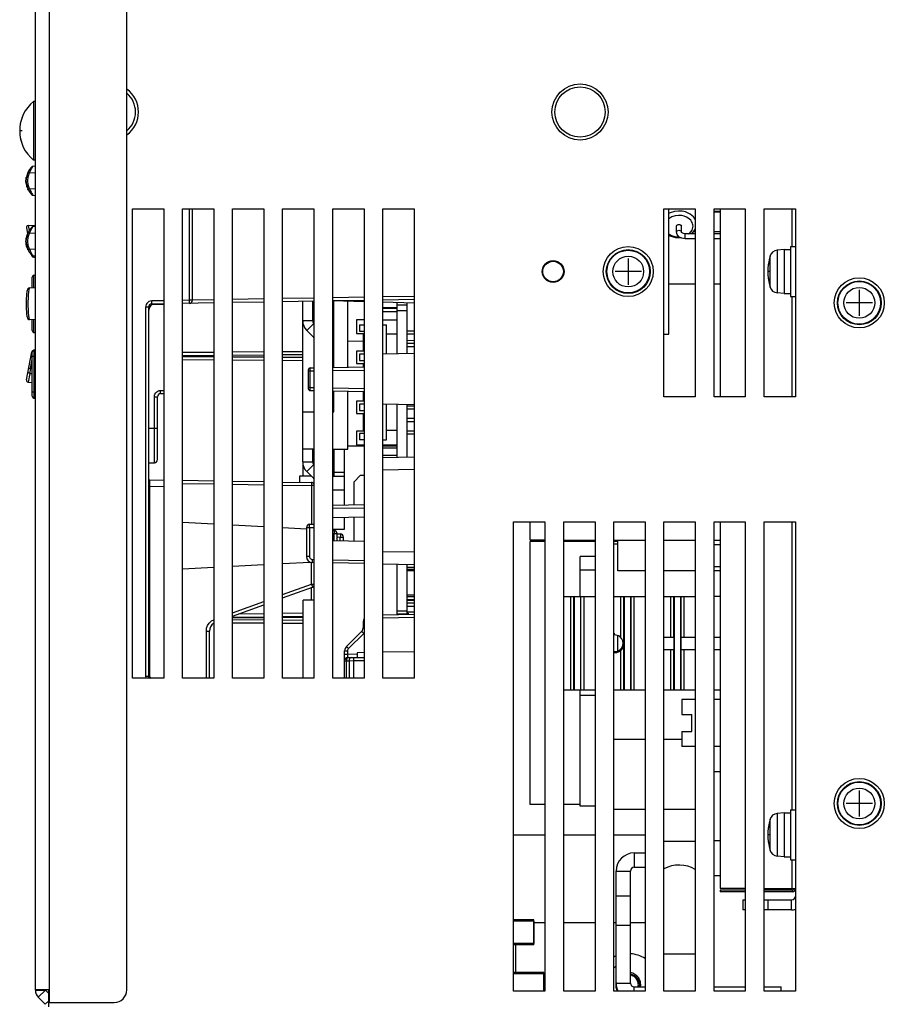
# Model space of a CAD drawing. Extents: x 34 to 410, y 34 to 287.
# Tile 41 of 77: x 156 to 175, y 175 to 197. Entities that reach past the tile are written whole.
import ezdxf

# ---------------------------------------------------------------- set-up
doc = ezdxf.new("R2010")
doc.units = 0
doc.header["$LTSCALE"] = 23.1
doc.linetypes.add('HIDDEN', pattern=[0.2, 0.1, -0.1])
doc.layers.get('0').update_dxf_attribs({"linetype": 'CONTINUOUS'})
for name, color, linetype in [('ALL_AXIS', 7, 'CONTINUOUS'), ('ALL_CURVE', 7, 'CONTINUOUS'), ('ALL_FEATURES', 7, 'CONTINUOUS'), ('DEFAULT_2', 8, 'HIDDEN')]:
    doc.layers.add(name, color=color, linetype=linetype)

msp = doc.modelspace()

# ---------------------------------------------------------------- linework, layer by layer
at = {"color": 7, "linetype": 'CONTINUOUS'}
for p, q in [((156.156, 194.111), (156.101, 194.108)), ((156.101, 193.455), (156.156, 193.452)), ((171.627, 193.089), (171.486, 193.089)), ((171.627, 193.072), (171.486, 193.072)), ((155.953, 192.723), (155.98, 192.589)), ((155.992, 192.773), (156.156, 192.782)), ((156.156, 192.746), (156.101, 192.744)), ((171.061, 192.627), (171.012, 192.627)), ((171.627, 192.627), (171.486, 192.627)), ((156.079, 192.088), (156.076, 192.1)), ((156.101, 192.09), (156.156, 192.087)), ((156.118, 192.054), (156.156, 192.052)), ((156.085, 191.364), (156.085, 191.606)), ((156.125, 191.649), (156.156, 191.65)), ((156.023, 191.361), (156.156, 191.368)), ((171.061, 191.448), (170.467, 191.448)), ((171.627, 191.448), (171.486, 191.448)), ((155.975, 191.318), (155.97, 191.302)), ((155.981, 191.331), (155.975, 191.317)), ((164.33, 190.911), (164.005, 190.911)), ((164.33, 190.897), (164.005, 190.897)), ((164.33, 190.819), (164.005, 190.819)), ((155.975, 190.688), (155.981, 190.674)), ((155.981, 190.674), (155.99, 190.661)), ((156.156, 190.638), (156.023, 190.645)), ((156.085, 190.399), (156.085, 190.641)), ((156.125, 190.356), (156.156, 190.355)), ((155.953, 189.283), (156.079, 189.917)), ((156.085, 188.914), (156.085, 189.909)), ((156.156, 189.953), (156.118, 189.951)), ((156.03, 189.43), (156.085, 189.429)), ((155.992, 189.232), (156.085, 189.227)), ((156.125, 188.872), (156.156, 188.87)), ((164.33, 187.785), (164.005, 187.785)), ((164.33, 187.743), (164.005, 187.743)), ((164.33, 187.573), (164.005, 187.573)), ((167.335, 185.664), (167.335, 186.074)), ((167.667, 185.664), (167.335, 185.664)), ((167.335, 179.689), (167.335, 185.629)), ((167.667, 185.629), (167.335, 185.629)), ((168.799, 185.65), (168.092, 185.65)), ((168.799, 185.629), (168.092, 185.629)), ((169.93, 185.65), (169.223, 185.65)), ((169.315, 185.629), (169.223, 185.629)), ((169.315, 184.969), (169.315, 185.65)), ((171.061, 185.65), (170.354, 185.65)), ((171.627, 185.65), (171.486, 185.65)), ((169.315, 185.573), (169.223, 185.573)), ((169.93, 184.969), (169.315, 184.969)), ((171.061, 184.969), (170.354, 184.969)), ((171.627, 184.969), (171.486, 184.969)), ((164.556, 184.427), (164.712, 184.427)), ((164.556, 184.391), (164.712, 184.391)), ((164.556, 184.321), (164.712, 184.321)), ((164.556, 184.306), (164.712, 184.306)), ((164.556, 184.038), (164.712, 184.038)), ((169.315, 183.156), (169.315, 183.506)), ((169.93, 181.157), (169.223, 181.157)), ((170.757, 181.157), (170.354, 181.157)), ((167.667, 179.689), (167.335, 179.689)), ((168.466, 179.689), (168.092, 179.689)), ((169.93, 179.576), (169.223, 179.576)), ((171.061, 179.576), (170.354, 179.576)), ((167.413, 176.514), (167.413, 177.08)), ((167.639, 175.468), (167.639, 175.892))]:
    msp.add_line(p, q, dxfattribs=at)
at = {"color": 9, "linetype": 'CONTINUOUS'}
for p, q in [((156.027, 193.963), (156.156, 193.97)), ((156.156, 193.593), (156.027, 193.6)), ((155.992, 192.773), (156.014, 192.658)), ((156.027, 192.598), (156.156, 192.605)), ((156.156, 192.228), (156.027, 192.235)), ((156.112, 192.089), (156.113, 192.081)), ((156.125, 191.366), (156.125, 191.649)), ((156.125, 190.356), (156.125, 190.639)), ((156.085, 189.812), (156.083, 189.812)), ((156.125, 189.811), (156.085, 189.811)), ((156.118, 189.951), (156.118, 189.95)), ((156.125, 189.811), (156.156, 189.812)), ((156.125, 189.811), (156.125, 189.013)), ((156.045, 189.541), (156.085, 189.742)), ((156.03, 189.43), (155.992, 189.232)), ((156.085, 189.54), (156.045, 189.541)), ((156.085, 189.013), (156.125, 189.013)), ((156.156, 189.011), (156.125, 189.013))]:
    msp.add_line(p, q, dxfattribs=at)
for points in [[(156.027, 193.963), (156.042, 194.003), (156.059, 194.04), (156.076, 194.071)], [(156.076, 194.071), (156.089, 194.092), (156.098, 194.105), (156.101, 194.108)], [(156.027, 193.6), (155.995, 193.688), (155.984, 193.782), (155.995, 193.875), (156.027, 193.963)], [(156.027, 193.963), (156.013, 193.97), (156.001, 193.976), (155.994, 193.981), (155.991, 193.982)], [(156.027, 193.6), (156.013, 193.593), (156.001, 193.587), (155.994, 193.583), (155.991, 193.581)], [(156.027, 193.6), (156.042, 193.56), (156.059, 193.523), (156.076, 193.492)], [(156.076, 193.492), (156.089, 193.471), (156.098, 193.459), (156.101, 193.455)], [(156.027, 192.598), (156.042, 192.638), (156.059, 192.675), (156.076, 192.706)], [(156.076, 192.706), (156.089, 192.728), (156.098, 192.74), (156.101, 192.744)], [(156.027, 192.235), (155.995, 192.323), (155.984, 192.417), (155.995, 192.511), (156.027, 192.598)], [(156.027, 192.598), (156.013, 192.606), (156.001, 192.612), (155.994, 192.616), (155.991, 192.618)], [(156.027, 192.235), (156.013, 192.228), (156.001, 192.222), (155.994, 192.218), (155.991, 192.216)], [(156.027, 192.235), (156.042, 192.196), (156.059, 192.158), (156.076, 192.127)], [(156.076, 192.127), (156.089, 192.106), (156.098, 192.094), (156.101, 192.09)], [(156.113, 192.081), (156.116, 192.061), (156.118, 192.054)], [(156.023, 191.361), (156.015, 191.35), (156.007, 191.319), (156, 191.27), (155.995, 191.205), (155.991, 191.129), (155.989, 191.046), (155.989, 190.96), (155.991, 190.876), (155.995, 190.8), (156, 190.736), (156.007, 190.686), (156.015, 190.655), (156.023, 190.645)], [(156.083, 189.812), (156.07, 189.815), (156.062, 189.817), (156.059, 189.817)], [(156.125, 189.952), (156.125, 189.947), (156.124, 189.933), (156.124, 189.911)], [(156.124, 189.911), (156.124, 189.881), (156.125, 189.847), (156.125, 189.811)], [(156.03, 189.43), (156.013, 189.435), (155.999, 189.445), (155.991, 189.458), (155.991, 189.472)], [(156.006, 189.55), (156.009, 189.549), (156.017, 189.547), (156.03, 189.544), (156.045, 189.541)], [(156.045, 189.541), (156.039, 189.499), (156.034, 189.461), (156.03, 189.43)], [(156.125, 189.013), (156.125, 188.976), (156.124, 188.942), (156.124, 188.913)], [(156.124, 188.913), (156.124, 188.891), (156.125, 188.876), (156.125, 188.872)]]:
    msp.add_lwpolyline(points, dxfattribs=at)
at = {"color": 7, "linetype": 'CONTINUOUS'}
for points in [[(155.992, 192.773), (155.974, 192.768), (155.961, 192.757), (155.953, 192.74), (155.953, 192.723)], [(155.97, 191.302), (155.967, 191.284), (155.963, 191.263), (155.959, 191.237), (155.956, 191.206), (155.954, 191.172), (155.951, 191.133), (155.95, 191.092), (155.949, 191.048), (155.948, 191.003), (155.949, 190.958), (155.95, 190.914), (155.951, 190.872), (155.954, 190.834), (155.956, 190.799), (155.959, 190.769), (155.963, 190.743), (155.966, 190.721), (155.97, 190.703), (155.975, 190.688)], [(156.023, 191.361), (156.005, 191.356), (155.99, 191.344), (155.981, 191.331)], [(156.023, 191.361), (156.005, 191.356), (155.989, 191.344)], [(155.989, 190.661), (156.005, 190.649), (156.023, 190.645)], [(155.99, 190.661), (156.005, 190.649), (156.023, 190.645)], [(155.953, 189.283), (155.953, 189.265), (155.961, 189.249), (155.974, 189.237), (155.992, 189.232)], [(169.598, 175.854), (169.602, 175.854), (169.605, 175.853), (169.609, 175.852), (169.613, 175.851), (169.617, 175.85), (169.621, 175.849), (169.624, 175.848), (169.628, 175.847), (169.632, 175.845), (169.635, 175.844), (169.639, 175.843), (169.642, 175.841), (169.646, 175.84), (169.65, 175.838), (169.653, 175.837), (169.657, 175.835), (169.66, 175.833), (169.663, 175.832), (169.667, 175.83), (169.67, 175.828), (169.674, 175.826)], [(169.674, 175.826), (169.678, 175.824), (169.682, 175.821), (169.686, 175.819), (169.69, 175.816), (169.694, 175.813), (169.697, 175.81), (169.701, 175.807), (169.705, 175.804), (169.709, 175.801), (169.712, 175.798), (169.716, 175.795), (169.72, 175.792), (169.723, 175.788), (169.727, 175.785), (169.73, 175.781), (169.733, 175.778), (169.737, 175.774), (169.74, 175.77), (169.743, 175.767), (169.746, 175.763), (169.749, 175.759), (169.752, 175.755), (169.755, 175.751), (169.758, 175.747), (169.76, 175.743), (169.763, 175.739), (169.765, 175.734)], [(169.765, 175.734), (169.768, 175.73), (169.77, 175.726), (169.772, 175.722), (169.774, 175.717), (169.776, 175.713), (169.778, 175.708), (169.78, 175.704), (169.782, 175.699), (169.784, 175.695), (169.785, 175.69), (169.787, 175.686), (169.788, 175.681), (169.79, 175.676), (169.791, 175.672), (169.792, 175.667), (169.793, 175.662), (169.794, 175.657), (169.795, 175.653), (169.796, 175.648), (169.797, 175.643), (169.797, 175.638), (169.798, 175.633), (169.798, 175.628), (169.798, 175.624), (169.799, 175.619), (169.799, 175.614), (169.799, 175.609)], [(169.799, 175.609), (169.799, 175.606), (169.799, 175.603), (169.799, 175.601), (169.799, 175.598), (169.798, 175.595), (169.798, 175.592), (169.798, 175.589), (169.798, 175.586), (169.798, 175.584), (169.797, 175.581), (169.797, 175.578), (169.797, 175.575), (169.796, 175.572), (169.796, 175.569), (169.795, 175.567)]]:
    msp.add_lwpolyline(points, dxfattribs=at)
for centre, radius, start, end in [((156.39, 193.782), 0.446, 135.234, 224.766), ((156.103, 194.066), 0.0424, 93, 135.234), ((156.103, 193.497), 0.0424, 224.766, 267), ((156.39, 192.417), 0.446, 135.234, 224.766), ((156.103, 192.701), 0.0424, 93, 135.234), ((156.103, 192.132), 0.0424, 224.766, 267), ((156.12, 192.096), 0.0424, 191.1864, 267), ((156.127, 191.606), 0.0424, 93, 180), ((156.127, 190.399), 0.0424, 180, 267), ((156.12, 189.909), 0.0424, 93, 168.8136), ((156.127, 189.909), 0.0424, 93, 180.0016), ((156.127, 188.914), 0.0424, 179.9984, 267)]:
    msp.add_arc(centre, radius, start, end, dxfattribs=at)
at = {"layer": 'ALL_AXIS', "color": 7, "linetype": 'CONTINUOUS'}
for p, q in [((156.115, 195.578), (156.115, 194.248)), ((156.156, 195.578), (156.115, 195.578)), ((156.156, 194.248), (156.115, 194.248)), ((170.354, 188.903), (170.354, 193.145)), ((170.354, 193.145), (171.061, 193.145)), ((171.061, 193.145), (171.061, 188.903)), ((173.211, 192.297), (173.211, 191.165)), ((173.211, 192.297), (173.324, 192.297)), ((173.07, 192.226), (172.911, 192.212)), ((173.07, 192.226), (173.07, 191.236)), ((173.07, 192.226), (173.211, 192.226)), ((173.07, 191.236), (172.911, 191.25)), ((173.07, 191.236), (173.211, 191.236)), ((173.211, 191.165), (173.324, 191.165)), ((164.33, 189.872), (164.33, 191.03)), ((164.33, 190.977), (164.556, 190.977)), ((164.556, 189.876), (164.556, 191.025)), ((164.556, 190.395), (164.712, 190.395)), ((164.556, 190.324), (164.712, 190.324)), ((164.556, 190.112), (164.712, 190.112)), ((164.556, 190.041), (164.712, 190.041)), ((164.33, 187.538), (164.33, 188.725)), ((164.556, 187.542), (164.556, 188.721)), ((164.556, 188.697), (164.712, 188.697)), ((171.061, 188.903), (170.354, 188.903)), ((164.556, 188.627), (164.712, 188.627)), ((164.556, 188.415), (164.712, 188.415)), ((164.556, 188.344), (164.712, 188.344)), ((164.556, 188.132), (164.712, 188.132)), ((164.556, 188.061), (164.712, 188.061)), ((166.96, 175.468), (166.96, 186.074)), ((166.96, 186.074), (167.667, 186.074)), ((167.667, 186.074), (167.667, 175.468)), ((168.092, 175.468), (168.092, 186.074)), ((168.092, 186.074), (168.799, 186.074)), ((168.799, 186.074), (168.799, 175.468)), ((171.486, 185.565), (171.627, 185.565)), ((168.466, 184.391), (168.466, 185.291)), ((168.799, 185.291), (168.466, 185.291)), ((164.33, 183.981), (164.33, 185.119)), ((164.556, 183.985), (164.556, 185.115)), ((168.799, 184.98), (168.466, 184.98)), ((171.627, 185.056), (171.486, 185.056)), ((164.33, 183.995), (164.556, 183.995)), ((168.466, 179.648), (168.466, 182.27)), ((168.799, 182.151), (168.466, 182.151)), ((171.486, 180.431), (171.627, 180.431)), ((168.799, 179.648), (168.466, 179.648)), ((173.211, 179.569), (173.211, 178.437)), ((173.211, 179.569), (173.324, 179.569)), ((173.07, 179.498), (172.911, 179.484)), ((173.07, 179.498), (173.07, 178.508)), ((173.07, 179.498), (173.211, 179.498)), ((171.486, 178.876), (171.627, 178.876)), ((173.07, 178.508), (172.911, 178.522)), ((173.07, 178.508), (173.211, 178.508)), ((173.211, 178.437), (173.324, 178.437)), ((171.486, 178.084), (171.627, 178.084)), ((167.413, 177.048), (166.96, 177.048)), ((167.413, 177.048), (167.413, 176.546)), ((167.413, 176.546), (166.96, 176.546)), ((167.639, 175.86), (166.96, 175.86)), ((167.639, 175.86), (167.639, 175.468)), ((167.667, 175.468), (166.96, 175.468)), ((168.799, 175.468), (168.092, 175.468))]:
    msp.add_line(p, q, dxfattribs=at)
at = {"layer": 'ALL_AXIS', "color": 9, "linetype": 'CONTINUOUS'}
for p, q in [((172.75, 192.079), (172.75, 191.383)), ((172.911, 192.212), (172.911, 191.25)), ((164.33, 190.854), (164.556, 190.854)), ((169.372, 184.391), (169.372, 183.47)), ((164.33, 184.066), (164.556, 184.066)), ((169.372, 183.191), (169.372, 182.27)), ((172.75, 179.351), (172.75, 178.655)), ((172.911, 179.484), (172.911, 178.522))]:
    msp.add_line(p, q, dxfattribs=at)
at = {"layer": 'ALL_AXIS', "color": 7, "linetype": 'CONTINUOUS'}
for centre, radius in [((168.459, 195.337), 0.633), ((168.459, 195.337), 0.566), ((169.548, 191.731), 0.566), ((169.548, 191.731), 0.495), ((174.767, 191.024), 0.566), ((174.767, 191.024), 0.495), ((174.767, 179.71), 0.566), ((174.767, 179.71), 0.495)]:
    msp.add_circle(centre, radius, dxfattribs=at)
at = {"layer": 'ALL_AXIS', "color": 9, "linetype": 'CONTINUOUS'}
for centre, radius in [((169.548, 191.731), 0.481), ((169.548, 191.731), 0.348), ((174.767, 191.024), 0.481), ((174.767, 191.024), 0.348), ((174.767, 179.71), 0.481), ((174.767, 179.71), 0.348)]:
    msp.add_circle(centre, radius, dxfattribs=at)
at = {"layer": 'ALL_AXIS', "color": 7, "linetype": 'CONTINUOUS'}
for centre, radius, start, end in [((157.853, 195.337), 0.633, 305.5362, 54.4638), ((157.853, 195.337), 0.566, 311.0941, 48.9059), ((156.665, 194.913), 0.863, 129.6019, 230.3981), ((173.975, 191.731), 1.273, 164.1191, 195.8809), ((172.927, 192.029), 0.184, 95, 164.1191), ((172.927, 191.433), 0.184, 195.8809, 265), ((169.244, 183.331), 0.189, 263.2502, 96.7498), ((173.975, 179.003), 1.273, 164.1191, 195.8809), ((172.927, 179.301), 0.184, 95, 164.1191), ((172.927, 178.705), 0.184, 195.8809, 265), ((169.548, 175.609), 0.251, 349.3587, 78.223)]:
    msp.add_arc(centre, radius, start, end, dxfattribs=at)
at = {"layer": 'ALL_CURVE', "color": 40, "linetype": 'CONTINUOUS'}
for p, q in [((155.858, 194.913), (155.802, 194.913)), ((169.548, 192.028), (169.548, 191.434)), ((169.845, 191.731), (169.251, 191.731)), ((172.737, 191.731), (172.702, 191.731)), ((174.767, 191.321), (174.767, 190.727)), ((175.064, 191.024), (174.47, 191.024)), ((174.767, 180.007), (174.767, 179.413)), ((175.064, 179.71), (174.47, 179.71)), ((172.737, 179.003), (172.702, 179.003))]:
    msp.add_line(p, q, dxfattribs=at)
at = {"layer": 'ALL_CURVE', "color": 2, "linetype": 'CONTINUOUS'}
msp.add_line((169.223, 175.991), (169.272, 176.04), dxfattribs=at)
at = {"layer": 'ALL_CURVE', "color": 40, "linetype": 'CONTINUOUS'}
for centre, radius, start, end in [((156.665, 194.913), 0.863, 159.3622, 200.6378), ((173.975, 191.731), 1.273, 166.5066, 193.4934), ((173.975, 179.003), 1.273, 166.5066, 193.4934)]:
    msp.add_arc(centre, radius, start, end, dxfattribs=at)
at = {"layer": 'ALL_CURVE', "color": 4, "linetype": 'CONTINUOUS'}
for start, end in [(112.9597, 117.3935), (57.3088, 85.9853)]:
    msp.add_arc((169.548, 175.609), 0.707, start, end, dxfattribs=at)
at = {"layer": 'ALL_FEATURES', "color": 3, "linetype": 'CONTINUOUS'}
for p, q in [((156.156, 175.491), (156.156, 233.238)), ((158.22, 175.496), (158.22, 233.238)), ((170.467, 190.317), (170.467, 193.145)), ((162.194, 190.621), (162.194, 191.056)), ((163.213, 189.569), (163.213, 191.06)), ((162.438, 190.248), (162.285, 190.401)), ((170.354, 190.317), (170.467, 190.317)), ((163.213, 187.716), (163.213, 189.028)), ((162.194, 187.433), (162.194, 188.563)), ((162.449, 187.716), (162.194, 187.716)), ((162.873, 187.716), (163.213, 187.716)), ((162.438, 187.061), (162.285, 187.213)), ((166.96, 179.003), (167.667, 179.003)), ((168.092, 179.003), (168.799, 179.003)), ((169.223, 179.003), (169.93, 179.003)), ((169.683, 178.268), (169.93, 178.268)), ((169.598, 175.651), (169.598, 178.183)), ((172.193, 177.752), (171.627, 177.752)), ((173.253, 177.752), (172.617, 177.752)), ((172.136, 177.532), (172.193, 177.532)), ((172.617, 177.532), (173.239, 177.532)), ((169.683, 175.567), (169.93, 175.567)), ((171.486, 175.567), (172.193, 175.567)), ((172.617, 175.567), (172.999, 175.567)), ((156.467, 175.496), (156.156, 175.496)), ((156.467, 175.496), (156.467, 175.213)), ((156.222, 175.331), (156.381, 175.172)), ((156.467, 175.213), (157.938, 175.213))]:
    msp.add_line(p, q, dxfattribs=at)
at = {"layer": 'ALL_FEATURES', "color": 9, "linetype": 'CONTINUOUS'}
for p, q in [((156.467, 231.329), (156.467, 175.496)), ((159.636, 191.082), (159.636, 193.145)), ((173.253, 192.297), (173.253, 193.145)), ((170.835, 192.472), (170.835, 192.585)), ((163.58, 191.151), (162.873, 191.139)), ((164.712, 191.171), (164.005, 191.159)), ((173.253, 188.903), (173.253, 191.165)), ((158.646, 190.926), (158.646, 182.58)), ((158.715, 190.926), (158.646, 190.926)), ((159.055, 191.072), (158.785, 191.067)), ((159.055, 190.983), (158.805, 190.987)), ((159.636, 191.082), (159.479, 191.08)), ((159.705, 191.082), (159.636, 191.082)), ((160.186, 191.092), (159.705, 191.084)), ((161.318, 191.112), (160.61, 191.099)), ((162.449, 191.131), (161.742, 191.119)), ((162.421, 190.621), (162.194, 190.621)), ((162.445, 190.561), (162.285, 190.401)), ((162.449, 190.259), (162.438, 190.248)), ((159.479, 189.837), (160.186, 189.842)), ((160.186, 189.801), (159.479, 189.806)), ((160.61, 189.845), (161.318, 189.85)), ((161.742, 189.853), (162.194, 189.856)), ((161.318, 189.793), (160.61, 189.798)), ((162.194, 189.787), (161.742, 189.79)), ((162.322, 189.484), (162.363, 189.484)), ((162.363, 189.503), (162.363, 189.523)), ((162.363, 189.484), (162.363, 189.503)), ((162.363, 189.484), (162.449, 189.485)), ((162.363, 189.113), (162.363, 189.484)), ((162.873, 189.493), (163.58, 189.505)), ((158.985, 189.044), (159.055, 189.044)), ((162.363, 189.113), (162.322, 189.113)), ((162.363, 189.091), (162.363, 189.113)), ((162.363, 189.113), (162.449, 189.112)), ((162.363, 189.07), (162.363, 189.091)), ((162.363, 189.055), (162.363, 189.07)), ((162.873, 189.104), (163.58, 189.092)), ((158.844, 187.412), (158.844, 188.903)), ((158.844, 188.903), (158.913, 188.903)), ((158.715, 188.195), (158.913, 188.195)), ((162.194, 187.433), (162.421, 187.433)), ((162.285, 187.213), (162.445, 187.373)), ((163.128, 187.191), (162.901, 187.191)), ((164.005, 187.25), (164.712, 187.262)), ((159.479, 186.944), (160.186, 186.932)), ((160.61, 186.925), (161.318, 186.912)), ((162.438, 187.061), (162.449, 187.071)), ((158.715, 186.874), (158.742, 186.874)), ((158.742, 186.874), (159.055, 186.88)), ((158.742, 182.567), (158.742, 186.874)), ((161.742, 186.905), (162.394, 186.893)), ((162.394, 186.893), (162.394, 186.019)), ((162.449, 186.893), (162.394, 186.893)), ((162.873, 186.795), (163.128, 186.795)), ((162.873, 186.381), (163.58, 186.394)), ((173.253, 179.569), (173.253, 186.074)), ((162.279, 185.948), (162.349, 185.948)), ((162.349, 185.948), (162.449, 185.95)), ((162.349, 185.948), (162.349, 185.294)), ((162.873, 185.81), (162.903, 185.808)), ((162.903, 185.644), (162.903, 185.808)), ((162.903, 185.808), (162.972, 185.808)), ((162.972, 185.735), (163.044, 185.732)), ((163.044, 185.642), (163.044, 185.732)), ((163.044, 185.732), (163.114, 185.732)), ((164.005, 185.408), (164.712, 185.395)), ((162.349, 185.294), (162.279, 185.294)), ((162.394, 184.667), (162.394, 185.156)), ((162.418, 185.223), (162.449, 185.223)), ((162.873, 185.215), (163.58, 185.203)), ((161.742, 184.43), (162.394, 184.667)), ((162.394, 184.667), (162.449, 184.667)), ((162.395, 184.306), (162.395, 184.593)), ((162.442, 184.618), (162.449, 184.618)), ((160.61, 184.018), (161.318, 184.275)), ((168.241, 184.391), (168.241, 182.27)), ((168.551, 182.27), (168.551, 184.391)), ((169.682, 182.27), (169.682, 184.391)), ((170.503, 184.391), (170.503, 183.472)), ((170.813, 183.472), (170.813, 184.391)), ((160.61, 183.906), (161.318, 183.911)), ((161.318, 183.854), (160.61, 183.859)), ((160.746, 183.993), (161.318, 184.003)), ((161.742, 184.01), (162.208, 184.018)), ((161.742, 183.914), (162.208, 183.917)), ((162.208, 183.847), (161.742, 183.851)), ((163.566, 183.829), (163.58, 183.829)), ((164.005, 183.905), (164.712, 183.917)), ((160.018, 182.539), (160.018, 183.604)), ((160.018, 183.604), (160.087, 183.604)), ((163.566, 183.7), (163.58, 183.7)), ((163.232, 183.209), (163.573, 183.55)), ((163.573, 183.55), (163.58, 183.558)), ((163.142, 183.159), (163.211, 183.159)), ((163.211, 183.077), (163.211, 183.159)), ((170.503, 183.189), (170.503, 182.27)), ((170.813, 182.27), (170.813, 183.189)), ((163.211, 183.077), (163.142, 183.077)), ((163.142, 182.936), (163.182, 182.936)), ((163.182, 182.936), (163.243, 182.937)), ((163.182, 182.539), (163.182, 182.936)), ((163.425, 183.081), (163.211, 183.077)), ((163.243, 182.937), (163.341, 182.938)), ((163.243, 182.937), (163.243, 182.539)), ((163.341, 182.938), (163.58, 182.942)), ((163.341, 182.938), (163.341, 182.539)), ((158.715, 182.58), (158.646, 182.58)), ((171.061, 178.848), (170.354, 178.848)), ((169.683, 178.593), (169.683, 178.268)), ((173.253, 177.787), (173.253, 178.437)), ((169.272, 178.183), (169.598, 178.183)), ((173.253, 177.752), (173.253, 177.716)), ((173.239, 177.306), (173.239, 177.532)), ((167.003, 176.546), (167.003, 175.86)), ((171.061, 176.302), (170.354, 176.302)), ((169.272, 175.651), (169.598, 175.651)), ((169.683, 175.468), (169.683, 175.567)), ((156.156, 175.491), (156.382, 175.491)), ((156.222, 175.331), (156.382, 175.491)), ((156.381, 175.172), (156.453, 175.243))]:
    msp.add_line(p, q, dxfattribs=at)
at = {"layer": 'ALL_FEATURES', "color": 40, "linetype": 'CONTINUOUS'}
for p, q in [((155.944, 193.809), (155.945, 193.811)), ((155.946, 193.824), (155.945, 193.821)), ((155.945, 193.822), (155.945, 193.819)), ((155.945, 193.82), (155.945, 193.817)), ((155.945, 193.818), (155.945, 193.815)), ((155.945, 193.816), (155.945, 193.813)), ((155.945, 193.813), (155.945, 193.81)), ((155.946, 193.829), (155.948, 193.841)), ((155.947, 193.836), (155.946, 193.832)), ((155.946, 193.831), (155.947, 193.834)), ((155.946, 193.832), (155.946, 193.829)), ((155.946, 193.83), (155.946, 193.827)), ((155.946, 193.828), (155.946, 193.825)), ((155.946, 193.826), (155.946, 193.823)), ((155.948, 193.843), (155.947, 193.84)), ((155.948, 193.842), (155.947, 193.839)), ((155.947, 193.837), (155.947, 193.84)), ((155.948, 193.841), (155.949, 193.851)), ((155.949, 193.851), (155.948, 193.847)), ((155.948, 193.845), (155.948, 193.842)), ((155.951, 193.862), (155.949, 193.851)), ((155.949, 193.852), (155.95, 193.854)), ((155.949, 193.852), (155.949, 193.849)), ((155.95, 193.86), (155.951, 193.862)), ((155.951, 193.86), (155.95, 193.858)), ((155.952, 193.867), (155.951, 193.864)), ((155.951, 193.865), (155.951, 193.861)), ((155.953, 193.87), (155.952, 193.868)), ((155.952, 193.869), (155.952, 193.866)), ((155.954, 193.877), (155.953, 193.874)), ((155.953, 193.874), (155.953, 193.87)), ((155.944, 193.809), (155.944, 193.807)), ((155.944, 193.804), (155.944, 193.807)), ((155.944, 193.802), (155.944, 193.805)), ((155.944, 193.8), (155.944, 193.803)), ((155.944, 193.801), (155.944, 193.798)), ((155.944, 193.799), (155.944, 193.796)), ((155.944, 193.794), (155.944, 193.796)), ((155.944, 193.785), (155.944, 193.795)), ((155.944, 193.794), (155.944, 193.791)), ((155.944, 193.789), (155.944, 193.786)), ((155.944, 193.786), (155.944, 193.784)), ((155.944, 193.782), (155.944, 193.784)), ((155.944, 193.782), (155.944, 193.779)), ((155.944, 193.772), (155.944, 193.782)), ((155.944, 193.78), (155.944, 193.777)), ((155.944, 193.779), (155.944, 193.771)), ((155.944, 193.772), (155.944, 193.774)), ((155.944, 193.769), (155.944, 193.772)), ((155.944, 193.767), (155.944, 193.77)), ((155.944, 193.767), (155.944, 193.764)), ((155.944, 193.761), (155.944, 193.764)), ((155.944, 193.758), (155.944, 193.761)), ((155.944, 193.754), (155.944, 193.758)), ((155.945, 193.751), (155.944, 193.755)), ((155.945, 193.748), (155.945, 193.751)), ((155.945, 193.751), (155.945, 193.751)), ((155.945, 193.745), (155.945, 193.748)), ((155.945, 193.741), (155.945, 193.745)), ((155.946, 193.738), (155.945, 193.742)), ((155.946, 193.735), (155.946, 193.739)), ((155.946, 193.732), (155.946, 193.737)), ((155.946, 193.731), (155.946, 193.734)), ((155.946, 193.733), (155.947, 193.729)), ((155.947, 193.725), (155.947, 193.729)), ((155.948, 193.722), (155.947, 193.726)), ((155.948, 193.72), (155.947, 193.724)), ((155.948, 193.722), (155.948, 193.718)), ((155.948, 193.719), (155.949, 193.715)), ((155.949, 193.712), (155.948, 193.716)), ((155.949, 193.714), (155.949, 193.712)), ((155.949, 193.712), (155.95, 193.709)), ((155.95, 193.704), (155.95, 193.707)), ((155.951, 193.7), (155.951, 193.702)), ((155.959, 193.665), (155.958, 193.67)), ((155.96, 193.663), (155.959, 193.667)), ((155.959, 193.665), (155.961, 193.659)), ((155.96, 193.66), (155.962, 193.655)), ((155.963, 193.65), (155.962, 193.656)), ((155.964, 193.649), (155.963, 193.652)), ((155.963, 193.65), (155.965, 193.645)), ((155.986, 193.593), (155.985, 193.594)), ((155.987, 193.59), (155.986, 193.593)), ((155.988, 193.588), (155.987, 193.59)), ((155.989, 193.586), (155.988, 193.588)), ((155.99, 193.584), (155.989, 193.586)), ((155.991, 193.582), (155.99, 193.584)), ((155.992, 193.58), (155.991, 193.582)), ((155.996, 193.572), (155.991, 193.581)), ((155.992, 193.58), (155.993, 193.578)), ((155.994, 193.575), (155.995, 193.574)), ((155.995, 193.574), (155.996, 193.572)), ((155.948, 192.479), (155.947, 192.474)), ((155.948, 192.479), (155.947, 192.476)), ((155.947, 192.471), (155.947, 192.476)), ((155.949, 192.484), (155.948, 192.481)), ((155.949, 192.486), (155.95, 192.494)), ((155.956, 192.521), (155.957, 192.526)), ((155.958, 192.53), (155.957, 192.526)), ((155.958, 192.53), (155.96, 192.535)), ((155.944, 192.445), (155.945, 192.452)), ((155.945, 192.448), (155.944, 192.444)), ((155.945, 192.446), (155.944, 192.442)), ((155.944, 192.444), (155.944, 192.44)), ((155.944, 192.441), (155.944, 192.438)), ((155.944, 192.439), (155.944, 192.435)), ((155.944, 192.433), (155.944, 192.436)), ((155.944, 192.435), (155.944, 192.432)), ((155.944, 192.433), (155.944, 192.429)), ((155.944, 192.431), (155.944, 192.427)), ((155.944, 192.417), (155.944, 192.429)), ((155.944, 192.429), (155.944, 192.425)), ((155.944, 192.427), (155.944, 192.423)), ((155.944, 192.423), (155.944, 192.419)), ((155.944, 192.421), (155.944, 192.416)), ((155.944, 192.408), (155.944, 192.417)), ((155.944, 192.417), (155.944, 192.414)), ((155.944, 192.405), (155.944, 192.417)), ((155.944, 192.414), (155.944, 192.411)), ((155.944, 192.411), (155.944, 192.404)), ((155.944, 192.403), (155.944, 192.406)), ((155.944, 192.4), (155.944, 192.404)), ((155.944, 192.402), (155.944, 192.399)), ((155.944, 192.4), (155.944, 192.397)), ((155.944, 192.398), (155.944, 192.393)), ((155.944, 192.395), (155.944, 192.391)), ((155.944, 192.392), (155.944, 192.389)), ((155.944, 192.391), (155.945, 192.386)), ((155.944, 192.389), (155.945, 192.383)), ((155.945, 192.458), (155.946, 192.462)), ((155.946, 192.46), (155.945, 192.455)), ((155.945, 192.457), (155.945, 192.452)), ((155.945, 192.454), (155.945, 192.45)), ((155.945, 192.386), (155.945, 192.381)), ((155.945, 192.378), (155.945, 192.382)), ((155.945, 192.376), (155.945, 192.379)), ((155.945, 192.378), (155.946, 192.373)), ((155.947, 192.471), (155.946, 192.467)), ((155.946, 192.463), (155.946, 192.468)), ((155.946, 192.462), (155.946, 192.465)), ((155.946, 192.459), (155.946, 192.464)), ((155.946, 192.374), (155.946, 192.37)), ((155.946, 192.373), (155.946, 192.372)), ((155.946, 192.367), (155.946, 192.372)), ((155.947, 192.365), (155.946, 192.369)), ((155.946, 192.367), (155.947, 192.362)), ((155.947, 192.469), (155.947, 192.473)), ((155.947, 192.359), (155.947, 192.364)), ((155.947, 192.362), (155.948, 192.358)), ((155.947, 192.359), (155.948, 192.355)), ((155.948, 192.356), (155.948, 192.352)), ((155.948, 192.353), (155.949, 192.35)), ((155.948, 192.352), (155.949, 192.348)), ((155.95, 192.343), (155.949, 192.348)), ((155.95, 192.344), (155.95, 192.339)), ((155.951, 192.338), (155.95, 192.341)), ((155.951, 192.334), (155.95, 192.339)), ((155.951, 192.336), (155.95, 192.339)), ((155.952, 192.332), (155.951, 192.336)), ((155.952, 192.33), (155.951, 192.335)), ((155.952, 192.331), (155.953, 192.326)), ((155.952, 192.328), (155.953, 192.325)), ((155.953, 192.326), (155.954, 192.321)), ((155.982, 192.235), (155.987, 192.226)), ((155.987, 192.225), (155.985, 192.23)), ((155.987, 192.225), (155.987, 192.225))]:
    msp.add_line(p, q, dxfattribs=at)
at = {"layer": 'ALL_FEATURES', "color": 7, "linetype": 'CONTINUOUS'}
for p, q in [((158.348, 182.539), (158.348, 193.145)), ((158.348, 193.145), (159.055, 193.145)), ((159.055, 193.145), (159.055, 182.539)), ((159.479, 182.539), (159.479, 193.145)), ((159.479, 193.145), (160.186, 193.145)), ((159.705, 191.082), (159.705, 193.145)), ((160.186, 193.145), (160.186, 182.539)), ((160.61, 182.539), (160.61, 193.145)), ((160.61, 193.145), (161.318, 193.145)), ((161.318, 193.145), (161.318, 182.539)), ((161.742, 182.539), (161.742, 193.145)), ((161.742, 193.145), (162.449, 193.145)), ((162.449, 193.145), (162.449, 182.539)), ((162.873, 182.539), (162.873, 193.145)), ((162.873, 193.145), (163.58, 193.145)), ((163.58, 193.145), (163.58, 182.539)), ((164.005, 182.539), (164.005, 193.145)), ((164.005, 193.145), (164.712, 193.145)), ((164.712, 193.145), (164.712, 182.539)), ((171.486, 188.903), (171.486, 193.145)), ((171.486, 193.145), (172.193, 193.145)), ((171.627, 193.145), (171.627, 188.903)), ((172.193, 193.145), (172.193, 188.903)), ((172.617, 188.903), (172.617, 193.145)), ((172.617, 193.145), (173.324, 193.145)), ((173.324, 193.145), (173.324, 188.903)), ((170.637, 192.62), (170.637, 192.756)), ((170.75, 192.62), (170.75, 192.756)), ((171.061, 192.585), (170.835, 192.585)), ((171.627, 192.585), (171.486, 192.585)), ((171.061, 192.472), (170.835, 192.472)), ((171.627, 192.472), (171.486, 192.472)), ((158.715, 190.926), (158.715, 182.58)), ((159.055, 191.001), (158.785, 190.997)), ((160.186, 191.021), (159.479, 191.009)), ((161.318, 191.041), (160.61, 191.029)), ((162.449, 191.061), (161.742, 191.048)), ((162.421, 190.621), (162.421, 191.06)), ((163.58, 191.08), (162.873, 191.068)), ((163.58, 191.05), (162.883, 191.068)), ((162.901, 189.564), (162.901, 191.068)), ((164.712, 191.1), (164.005, 191.088)), ((164.712, 191.02), (164.005, 191.039)), ((162.194, 188.563), (162.194, 190.621)), ((162.449, 190.557), (162.445, 190.561)), ((163.411, 190.642), (163.411, 190.331)), ((163.58, 190.642), (163.411, 190.642)), ((163.481, 190.529), (163.481, 190.387)), ((163.481, 190.529), (163.58, 190.529)), ((164.005, 190.642), (164.33, 190.642)), ((164.005, 190.529), (164.089, 190.529)), ((164.089, 189.867), (164.089, 190.529)), ((163.411, 190.331), (163.566, 190.331)), ((163.481, 190.387), (163.58, 190.387)), ((163.566, 189.935), (163.566, 190.331)), ((164.33, 190.317), (164.089, 190.317)), ((163.566, 190.156), (163.213, 190.151)), ((164.712, 190.17), (164.556, 190.168)), ((159.479, 189.908), (160.186, 189.913)), ((160.61, 189.916), (161.318, 189.921)), ((161.742, 189.924), (162.194, 189.927)), ((163.411, 189.935), (163.411, 189.652)), ((163.566, 189.935), (163.411, 189.935)), ((163.481, 189.864), (163.481, 189.723)), ((163.58, 189.864), (163.481, 189.864)), ((164.712, 189.878), (164.005, 189.866)), ((160.186, 189.73), (159.479, 189.735)), ((161.318, 189.723), (160.61, 189.727)), ((162.194, 189.716), (161.742, 189.72)), ((163.411, 189.652), (163.566, 189.652)), ((163.481, 189.723), (163.58, 189.723)), ((163.566, 189.575), (163.566, 189.652)), ((162.322, 189.085), (162.322, 189.512)), ((162.363, 189.554), (162.449, 189.556)), ((162.873, 189.563), (163.58, 189.576)), ((158.984, 188.973), (159.055, 188.973)), ((162.363, 189.043), (162.449, 189.041)), ((162.873, 189.034), (163.58, 189.021)), ((162.901, 188.563), (162.901, 189.033)), ((163.566, 188.804), (163.566, 189.022)), ((158.913, 187.483), (158.913, 188.903)), ((163.411, 188.804), (163.411, 188.521)), ((163.566, 188.804), (163.411, 188.804)), ((163.481, 188.733), (163.481, 188.591)), ((163.58, 188.733), (163.481, 188.733)), ((164.712, 188.719), (164.005, 188.731)), ((164.089, 187.927), (164.089, 188.73)), ((172.193, 188.903), (171.486, 188.903)), ((173.324, 188.903), (172.617, 188.903)), ((162.194, 188.563), (162.449, 188.563)), ((162.873, 188.563), (162.901, 188.563)), ((163.411, 188.521), (163.566, 188.521)), ((163.481, 188.591), (163.58, 188.591)), ((163.566, 188.125), (163.566, 188.521)), ((163.411, 188.125), (163.411, 187.814)), ((163.566, 188.125), (163.411, 188.125)), ((163.481, 188.068), (163.481, 187.927)), ((163.58, 188.068), (163.481, 188.068)), ((164.33, 188.139), (164.089, 188.139)), ((163.411, 187.814), (163.58, 187.814)), ((163.58, 187.927), (163.481, 187.927)), ((164.005, 187.927), (164.089, 187.927)), ((164.005, 187.814), (164.33, 187.814)), ((162.421, 187.433), (162.421, 187.716)), ((162.901, 187.716), (162.901, 187.107)), ((163.128, 187.716), (163.128, 186.457)), ((163.58, 187.785), (163.213, 187.785)), ((158.715, 187.41), (158.844, 187.412)), ((162.194, 187.433), (162.194, 187.107)), ((162.449, 187.37), (162.445, 187.373)), ((164.005, 187.532), (164.712, 187.545)), ((158.742, 187.015), (159.055, 187.021)), ((159.479, 187.015), (160.186, 187.003)), ((160.61, 186.995), (161.318, 186.983)), ((161.742, 186.975), (162.394, 186.964)), ((162.124, 187.107), (162.124, 186.969)), ((162.392, 187.107), (162.124, 187.107)), ((162.873, 187.107), (163.128, 187.107)), ((163.495, 187.121), (163.354, 186.979)), ((163.354, 186.46), (163.354, 186.979)), ((163.58, 187.121), (163.495, 187.121)), ((162.873, 186.452), (163.58, 186.464)), ((160.186, 186.021), (159.479, 186.059)), ((163.58, 186.177), (162.873, 186.164)), ((163.128, 186.169), (163.128, 185.904)), ((163.354, 185.636), (163.354, 186.173)), ((169.223, 175.468), (169.223, 186.074)), ((169.223, 186.074), (169.93, 186.074)), ((169.93, 186.074), (169.93, 175.468)), ((170.354, 175.468), (170.354, 186.074)), ((170.354, 186.074), (171.061, 186.074)), ((171.061, 186.074), (171.061, 175.468)), ((171.486, 175.468), (171.486, 186.074)), ((171.486, 186.074), (172.193, 186.074)), ((171.627, 186.074), (171.627, 177.787)), ((172.193, 186.074), (172.193, 175.468)), ((172.617, 175.468), (172.617, 186.074)), ((172.617, 186.074), (173.324, 186.074)), ((173.324, 186.074), (173.324, 175.468)), ((161.318, 185.962), (160.61, 185.999)), ((162.279, 185.912), (161.742, 185.94)), ((162.279, 185.948), (162.279, 185.294)), ((162.349, 186.019), (162.449, 186.02)), ((163.128, 185.904), (162.873, 185.904)), ((162.873, 185.881), (162.905, 185.879)), ((162.972, 185.643), (162.972, 185.808)), ((162.972, 185.806), (163.047, 185.802)), ((163.58, 185.632), (162.873, 185.645)), ((163.114, 185.64), (163.114, 185.732)), ((161.742, 185.134), (162.362, 185.166)), ((162.449, 185.152), (162.418, 185.153)), ((163.58, 185.132), (162.873, 185.145)), ((159.479, 185.015), (160.186, 185.052)), ((160.61, 185.074), (161.318, 185.111)), ((164.005, 185.125), (164.712, 185.113)), ((164.712, 185.042), (164.556, 185.042)), ((164.556, 185.003), (164.712, 185.003)), ((164.712, 184.968), (164.556, 184.968)), ((161.742, 184.355), (162.417, 184.601)), ((162.208, 182.539), (162.208, 184.306)), ((162.449, 184.306), (162.208, 184.306)), ((164.556, 184.243), (164.712, 184.243)), ((168.092, 184.391), (168.799, 184.391)), ((168.311, 184.391), (168.311, 182.27)), ((168.324, 184.391), (168.324, 182.27)), ((168.467, 184.391), (168.467, 182.27)), ((168.48, 182.27), (168.48, 184.391)), ((169.223, 184.391), (169.93, 184.391)), ((169.443, 184.391), (169.443, 182.27)), ((169.456, 184.391), (169.456, 182.27)), ((169.598, 184.391), (169.598, 182.27)), ((169.611, 182.27), (169.611, 184.391)), ((170.354, 184.391), (171.061, 184.391)), ((170.574, 184.391), (170.574, 183.472)), ((170.587, 184.391), (170.587, 182.27)), ((170.73, 184.391), (170.73, 182.27)), ((170.743, 183.472), (170.743, 184.391)), ((171.627, 184.391), (171.486, 184.391)), ((160.61, 183.943), (161.318, 184.201)), ((164.556, 184.172), (164.712, 184.172)), ((160.61, 183.92), (161.318, 183.932)), ((161.742, 183.939), (162.208, 183.947)), ((163.566, 183.7), (163.566, 183.829)), ((164.005, 183.976), (164.712, 183.988)), ((164.556, 184.009), (164.574, 184.009)), ((164.574, 184.009), (164.574, 183.986)), ((160.087, 182.539), (160.087, 183.604)), ((161.318, 183.783), (160.61, 183.788)), ((162.208, 183.777), (161.742, 183.78)), ((163.183, 183.259), (163.525, 183.6)), ((170.354, 183.472), (170.578, 183.472)), ((170.739, 183.472), (171.061, 183.472)), ((171.486, 183.472), (171.627, 183.472)), ((163.142, 182.539), (163.142, 183.159)), ((164.712, 183.14), (164.005, 183.127)), ((170.354, 183.189), (170.578, 183.189)), ((170.574, 183.189), (170.574, 182.27)), ((170.739, 183.189), (171.061, 183.189)), ((170.743, 182.27), (170.743, 183.189)), ((171.486, 183.189), (171.627, 183.189)), ((163.211, 183.007), (163.58, 183.013)), ((163.58, 183.12), (163.425, 183.117)), ((163.425, 183.117), (163.425, 183.01)), ((159.055, 182.539), (158.348, 182.539)), ((160.186, 182.539), (159.479, 182.539)), ((161.318, 182.539), (160.61, 182.539)), ((162.449, 182.539), (161.742, 182.539)), ((163.58, 182.539), (162.873, 182.539)), ((164.712, 182.539), (164.005, 182.539)), ((168.799, 182.27), (168.092, 182.27)), ((169.93, 182.27), (169.223, 182.27)), ((171.061, 182.27), (170.354, 182.27)), ((171.627, 182.27), (171.486, 182.27)), ((170.757, 182.058), (170.757, 181.718)), ((171.061, 182.058), (170.757, 182.058)), ((171.627, 182.058), (171.486, 182.058)), ((170.757, 181.718), (170.984, 181.718)), ((170.984, 181.337), (170.984, 181.718)), ((170.757, 181.337), (170.757, 180.997)), ((170.757, 181.337), (170.984, 181.337)), ((171.061, 180.997), (170.757, 180.997)), ((171.627, 180.997), (171.486, 180.997)), ((169.683, 178.593), (169.93, 178.593)), ((169.272, 175.651), (169.272, 178.183)), ((169.272, 177.623), (169.598, 177.623)), ((172.193, 177.787), (171.627, 177.787)), ((171.627, 177.752), (171.627, 177.716)), ((172.193, 177.716), (171.627, 177.716)), ((172.617, 177.787), (173.324, 177.787)), ((173.253, 177.716), (172.617, 177.716)), ((172.136, 177.532), (172.136, 177.306)), ((172.702, 177.532), (172.702, 177.306)), ((172.193, 177.306), (172.136, 177.306)), ((173.239, 177.306), (172.617, 177.306)), ((167.413, 177.023), (167.667, 177.023)), ((168.092, 177.023), (168.799, 177.023)), ((169.223, 177.023), (169.272, 177.023)), ((169.272, 176.959), (169.598, 176.959)), ((169.598, 177.023), (169.93, 177.023)), ((172.999, 175.468), (172.999, 175.567)), ((156.382, 175.491), (156.382, 175.496)), ((156.382, 175.491), (156.453, 175.42)), ((156.453, 175.496), (156.453, 175.114)), ((169.93, 175.468), (169.223, 175.468)), ((171.061, 175.468), (170.354, 175.468)), ((172.193, 175.468), (171.486, 175.468)), ((173.324, 175.468), (172.617, 175.468))]:
    msp.add_line(p, q, dxfattribs=at)
at = {"layer": 'ALL_FEATURES', "color": 40, "linetype": 'CONTINUOUS'}
for points in [[(155.949, 193.71), (155.95, 193.705), (155.951, 193.7), (155.952, 193.695), (155.953, 193.69), (155.954, 193.685), (155.955, 193.68), (155.957, 193.675), (155.958, 193.67)], [(155.965, 193.645), (155.966, 193.642), (155.967, 193.639), (155.968, 193.636), (155.969, 193.633), (155.97, 193.63), (155.971, 193.627), (155.972, 193.624)], [(155.949, 192.486), (155.948, 192.482), (155.948, 192.478)], [(155.956, 192.521), (155.955, 192.516), (155.954, 192.512), (155.953, 192.507), (155.952, 192.503), (155.951, 192.498), (155.95, 192.493), (155.949, 192.489)], [(155.965, 192.554), (155.964, 192.549), (155.962, 192.544), (155.961, 192.54), (155.96, 192.535)], [(155.974, 192.578), (155.973, 192.575), (155.972, 192.572), (155.971, 192.57), (155.97, 192.567), (155.969, 192.564), (155.968, 192.562), (155.967, 192.559), (155.966, 192.556), (155.965, 192.554)], [(155.965, 192.28), (155.963, 192.285), (155.962, 192.29), (155.961, 192.294), (155.959, 192.299), (155.958, 192.303), (155.957, 192.308), (155.956, 192.313), (155.955, 192.317), (155.954, 192.321)], [(155.965, 192.28), (155.966, 192.277), (155.967, 192.273), (155.968, 192.27), (155.97, 192.266), (155.971, 192.263), (155.972, 192.26), (155.974, 192.256), (155.975, 192.253), (155.976, 192.249), (155.978, 192.246), (155.979, 192.242), (155.981, 192.239), (155.982, 192.235)]]:
    msp.add_lwpolyline(points, dxfattribs=at)
at = {"layer": 'ALL_FEATURES', "color": 9, "linetype": 'CONTINUOUS'}
for points in [[(171.061, 192.898), (171.06, 192.903), (171.042, 192.934), (171.019, 192.965), (170.988, 192.996), (170.949, 193.026), (170.899, 193.054), (170.839, 193.078), (170.767, 193.094), (170.683, 193.099), (170.591, 193.089), (170.494, 193.057), (170.467, 193.04)], [(171.012, 192.756), (171.01, 192.785), (171.003, 192.812), (170.993, 192.839), (170.979, 192.865), (170.96, 192.89), (170.935, 192.915), (170.902, 192.94), (170.862, 192.963), (170.812, 192.982), (170.753, 192.996), (170.685, 193), (170.61, 192.991), (170.531, 192.965), (170.467, 192.925)], [(170.918, 192.585), (170.931, 192.594), (170.989, 192.666), (171.012, 192.756)], [(170.467, 192.586), (170.485, 192.572), (170.525, 192.549), (170.575, 192.53), (170.634, 192.517), (170.7, 192.513)], [(170.637, 192.62), (170.654, 192.65), (170.694, 192.663), (170.734, 192.65), (170.75, 192.62)], [(158.785, 191.067), (158.752, 191.063), (158.722, 191.051), (158.695, 191.033), (158.673, 191.01), (158.659, 190.985), (158.649, 190.958), (158.646, 190.926)], [(158.785, 190.997), (158.785, 191), (158.785, 191.01), (158.785, 191.026), (158.785, 191.046), (158.785, 191.067)], [(159.636, 191.012), (159.636, 191.014), (159.636, 191.021), (159.636, 191.032), (159.636, 191.047), (159.636, 191.064), (159.636, 191.082)], [(162.363, 189.523), (162.363, 189.54), (162.363, 189.546), (162.363, 189.551), (162.363, 189.554), (162.363, 189.554)], [(158.844, 188.903), (158.847, 188.934), (158.858, 188.964), (158.875, 188.991), (158.897, 189.013), (158.924, 189.03), (158.954, 189.04), (158.985, 189.044)], [(158.984, 188.973), (158.984, 188.976), (158.985, 188.983), (158.985, 188.994), (158.985, 189.009), (158.985, 189.026), (158.985, 189.044)], [(162.363, 189.043), (162.363, 189.043), (162.363, 189.045), (162.363, 189.049), (162.363, 189.055)], [(158.742, 186.874), (158.742, 186.915), (158.742, 186.951), (158.742, 186.979), (158.742, 186.998), (158.742, 187.011), (158.742, 187.015)], [(162.394, 186.964), (162.394, 186.959), (162.394, 186.944), (162.394, 186.921), (162.394, 186.893)], [(162.349, 185.948), (162.348, 185.966), (162.348, 185.983), (162.348, 185.998), (162.348, 186.009), (162.348, 186.016), (162.349, 186.019)], [(162.905, 185.879), (162.905, 185.874), (162.905, 185.858), (162.904, 185.835), (162.903, 185.808)], [(163.047, 185.802), (163.047, 185.797), (163.046, 185.781), (163.045, 185.758), (163.044, 185.732)], [(162.349, 185.294), (162.35, 185.278), (162.356, 185.264), (162.364, 185.25), (162.375, 185.239), (162.388, 185.231), (162.403, 185.225), (162.418, 185.223)], [(162.418, 185.153), (162.418, 185.155), (162.418, 185.162), (162.418, 185.173), (162.418, 185.188), (162.418, 185.205), (162.418, 185.223)], [(162.394, 184.667), (162.403, 184.642), (162.41, 184.62), (162.415, 184.606), (162.417, 184.601)], [(160.018, 183.604), (160.025, 183.67), (160.048, 183.731), (160.084, 183.787), (160.137, 183.835), (160.186, 183.861)], [(163.525, 183.6), (163.527, 183.598), (163.534, 183.591), (163.545, 183.579), (163.558, 183.566), (163.573, 183.55)], [(163.183, 183.259), (163.186, 183.256), (163.192, 183.249), (163.203, 183.238), (163.217, 183.224), (163.232, 183.209)], [(163.211, 183.159), (163.213, 183.172), (163.216, 183.185), (163.223, 183.197), (163.232, 183.209)], [(163.232, 183.007), (163.216, 183.003), (163.202, 182.993), (163.192, 182.977), (163.185, 182.958), (163.182, 182.936)], [(163.211, 183.007), (163.211, 183.008), (163.211, 183.014), (163.211, 183.022), (163.211, 183.033), (163.211, 183.047), (163.211, 183.061), (163.211, 183.077)], [(163.292, 183.008), (163.277, 183.004), (163.263, 182.994), (163.252, 182.979), (163.245, 182.959), (163.243, 182.937)], [(163.341, 183.009), (163.341, 183.005), (163.341, 182.995), (163.341, 182.98), (163.341, 182.96), (163.341, 182.938)], [(158.646, 182.58), (158.65, 182.547), (158.653, 182.539)]]:
    msp.add_lwpolyline(points, dxfattribs=at)
at = {"layer": 'ALL_FEATURES', "color": 7, "linetype": 'CONTINUOUS'}
for points in [[(170.637, 192.756), (170.648, 192.782), (170.676, 192.797), (170.711, 192.797), (170.739, 192.782), (170.75, 192.756)], [(171.061, 192.702), (171.06, 192.695), (170.993, 192.6), (170.972, 192.585)], [(170.742, 192.492), (170.622, 192.492), (170.495, 192.531), (170.467, 192.55)], [(170.835, 192.472), (170.758, 192.483), (170.692, 192.516), (170.651, 192.565), (170.637, 192.62)], [(170.835, 192.585), (170.795, 192.59), (170.766, 192.603), (170.752, 192.615), (170.75, 192.62)], [(170.578, 183.472), (170.578, 183.461), (170.579, 183.431), (170.579, 183.385), (170.579, 183.331)], [(170.739, 183.472), (170.738, 183.461), (170.738, 183.431), (170.738, 183.385), (170.737, 183.331)], [(170.579, 183.331), (170.579, 183.276), (170.579, 183.231), (170.578, 183.2), (170.578, 183.189)], [(170.737, 183.331), (170.738, 183.276), (170.738, 183.231), (170.738, 183.2), (170.739, 183.189)]]:
    msp.add_lwpolyline(points, dxfattribs=at)
msp.add_circle((167.851, 191.731), 0.247, dxfattribs=at)
at = {"layer": 'ALL_FEATURES', "color": 3, "linetype": 'CONTINUOUS'}
msp.add_circle((167.851, 191.731), 0.233, dxfattribs=at)
at = {"layer": 'ALL_FEATURES', "color": 40, "linetype": 'CONTINUOUS'}
for centre, start, end in [((156.39, 193.782), 169.6695, 188.9081), ((156.39, 192.417), 171.0393, 188.9068)]:
    msp.add_arc(centre, 0.446, start, end, dxfattribs=at)
at = {"layer": 'ALL_FEATURES', "color": 7, "linetype": 'CONTINUOUS'}
for centre, radius, start, end in [((170.517, 193.424), 1.061, 340.4854, 341.4111), ((158.857, 190.857), 0.141, 91, 180), ((158.786, 190.926), 0.0707, 91, 180), ((159.635, 191.082), 0.0707, 271, 360), ((162.505, 190.621), 0.0849, 180, 225), ((162.364, 189.512), 0.0424, 91, 180), ((158.984, 188.903), 0.0707, 90, 180), ((162.364, 189.085), 0.0424, 180, 269), ((158.843, 187.483), 0.0707, 271, 360), ((162.505, 187.433), 0.0849, 180, 225), ((158.744, 186.945), 0.0707, 91, 113.6172), ((162.392, 186.893), 0.0707, 35.383, 89), ((162.35, 185.948), 0.0707, 91, 180), ((162.901, 185.808), 0.0707, 0, 87), ((163.043, 185.732), 0.0707, 0, 87), ((162.421, 185.294), 0.141, 180, 269), ((162.392, 184.667), 0.0707, 290, 324.7758), ((163.708, 183.829), 0.141, 154.3145, 180), ((160.299, 183.604), 0.212, 122.4778, 180), ((163.425, 183.7), 0.141, 314.9983, 360), ((163.283, 183.159), 0.141, 134.9992, 180), ((163.213, 182.936), 0.0707, 91, 180), ((158.857, 182.649), 0.141, 180, 231.6076), ((158.786, 182.58), 0.0707, 180, 215.884), ((169.683, 178.183), 0.41, 90, 180), ((170.694, 177.575), 0.742, 60.2254, 117.2121), ((173.253, 177.787), 0.0707, 270, 360), ((173.239, 177.617), 0.311, 270, 285.9029), ((167.851, 175.609), 0.233, 143.3488, 155.9967), ((169.683, 175.651), 0.41, 180, 206.7996), ((167.851, 175.609), 0.233, 204.0033, 216.6512)]:
    msp.add_arc(centre, radius, start, end, dxfattribs=at)
at = {"layer": 'ALL_FEATURES', "color": 3, "linetype": 'CONTINUOUS'}
for centre, radius, start, end in [((162.505, 190.621), 0.311, 180, 225), ((162.378, 190.188), 0.0849, 33.0521, 45), ((162.505, 187.433), 0.311, 180, 225), ((162.378, 187.001), 0.0849, 33.0521, 45), ((169.683, 178.183), 0.0849, 90, 180), ((173.239, 177.617), 0.0849, 270, 360), ((173.253, 177.787), 0.0354, 270, 357.4543), ((169.683, 175.651), 0.0849, 180, 270), ((156.382, 175.491), 0.226, 180, 225), ((157.938, 175.496), 0.283, 270, 360)]:
    msp.add_arc(centre, radius, start, end, dxfattribs=at)
at = {"layer": 'DEFAULT_2', "color": 8, "linetype": 'HIDDEN'}
for p, q in [((167.413, 177.08), (166.96, 177.08)), ((167.413, 176.514), (166.96, 176.514)), ((167.639, 175.892), (166.96, 175.892))]:
    msp.add_line(p, q, dxfattribs=at)
for centre, radius, start, end in [((169.244, 183.331), 0.212, 90, 95.7404), ((169.244, 183.331), 0.212, 264.2596, 339.4528), ((169.548, 175.609), 0.283, 351.3724, 79.9198), ((169.548, 175.609), 0.229, 349.3343, 77.5289), ((169.548, 175.609), 0.283, 167.1917, 210)]:
    msp.add_arc(centre, radius, start, end, dxfattribs=at)

doc.saveas('drawing.dxf')
